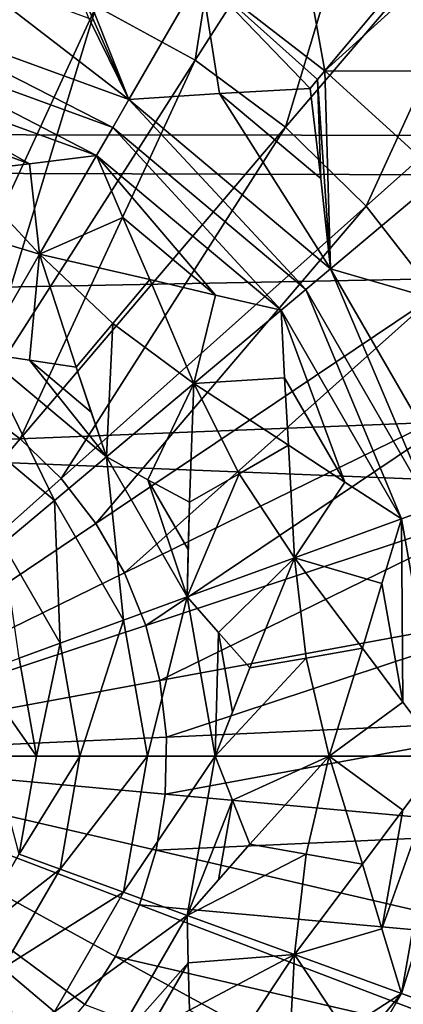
# Model space of a CAD drawing. Header units: millimetres. Extents: x -42.5 to 42.5, y -42.5 to 42.5.
# Tile 88 of 148: x 1.4 to 3.4, y -1.3 to 3.8. Entities that reach past the tile are written whole.
import ezdxf

# ---------------------------------------------------------------- set-up
doc = ezdxf.new("R2010")
doc.units = ezdxf.units.MM
doc.header["$LTSCALE"] = 127.314815
for name, color, linetype in [('136', 7, 'CONTINUOUS'), ('219', 7, 'CONTINUOUS'), ('317', 7, 'CONTINUOUS'), ('318', 7, 'CONTINUOUS'), ('319', 7, 'CONTINUOUS'), ('320', 7, 'CONTINUOUS'), ('321', 7, 'CONTINUOUS'), ('474', 7, 'CONTINUOUS'), ('475', 7, 'CONTINUOUS'), ('476', 7, 'CONTINUOUS'), ('477', 7, 'CONTINUOUS'), ('478', 7, 'CONTINUOUS'), ('479', 7, 'CONTINUOUS'), ('480', 7, 'CONTINUOUS'), ('481', 7, 'CONTINUOUS'), ('482', 7, 'CONTINUOUS'), ('483', 7, 'CONTINUOUS'), ('484', 7, 'CONTINUOUS'), ('485', 7, 'CONTINUOUS'), ('528', 7, 'CONTINUOUS'), ('529', 7, 'CONTINUOUS'), ('549', 7, 'CONTINUOUS'), ('550', 7, 'CONTINUOUS'), ('551', 7, 'CONTINUOUS'), ('552', 7, 'CONTINUOUS'), ('553', 7, 'CONTINUOUS'), ('561', 7, 'CONTINUOUS'), ('571', 7, 'CONTINUOUS'), ('6', 7, 'CONTINUOUS'), ('9', 7, 'CONTINUOUS')]:
    doc.layers.add(name, color=color, linetype=linetype)

msp = doc.modelspace()

# ---------------------------------------------------------------- linework, layer by layer
at = {"layer": '136', "linetype": 'Continuous'}
for points in [[(2.2911, 3.5813, 45.6703), (2.6205, 5.6759, 45.1417), (1.7821, 3.8599, 45.6703), (2.2911, 3.5813, 45.6703)], [(3.369, 5.2662, 45.1417), (2.6205, 5.6759, 45.1417), (2.2911, 3.5813, 45.6703), (3.369, 5.2662, 45.1417)], [(2.7574, 3.236, 45.6703), (3.369, 5.2662, 45.1417), (2.2911, 3.5813, 45.6703), (2.7574, 3.236, 45.6703)], [(4.0547, 4.7584, 45.1417), (3.369, 5.2662, 45.1417), (2.7574, 3.236, 45.6703), (4.0547, 4.7584, 45.1417)], [(3.1724, 2.8304, 45.6703), (4.0547, 4.7584, 45.1417), (2.7574, 3.236, 45.6703), (3.1724, 2.8304, 45.6703)], [(4.6648, 4.1619, 45.1417), (4.0547, 4.7584, 45.1417), (3.1724, 2.8304, 45.6703), (4.6648, 4.1619, 45.1417)], [(3.5282, 2.372, 45.6703), (4.6648, 4.1619, 45.1417), (3.1724, 2.8304, 45.6703), (3.5282, 2.372, 45.6703)], [(1.7821, 3.8599, 45.6703), (1.2399, 4.0667, 45.6703), (0.8996, 1.9484, 45.9923), (1.7821, 3.8599, 45.6703)], [(1.1565, 1.8078, 45.9923), (1.7821, 3.8599, 45.6703), (0.8996, 1.9484, 45.9923), (1.1565, 1.8078, 45.9923)], [(2.2911, 3.5813, 45.6703), (1.7821, 3.8599, 45.6703), (1.1565, 1.8078, 45.9923), (2.2911, 3.5813, 45.6703)], [(1.3919, 1.6334, 45.9923), (2.2911, 3.5813, 45.6703), (1.1565, 1.8078, 45.9923), (1.3919, 1.6334, 45.9923)], [(2.7574, 3.236, 45.6703), (2.2911, 3.5813, 45.6703), (1.3919, 1.6334, 45.9923), (2.7574, 3.236, 45.6703)], [(1.6013, 1.4287, 45.9923), (2.7574, 3.236, 45.6703), (1.3919, 1.6334, 45.9923), (1.6013, 1.4287, 45.9923)], [(3.1724, 2.8304, 45.6703), (2.7574, 3.236, 45.6703), (1.6013, 1.4287, 45.9923), (3.1724, 2.8304, 45.6703)], [(1.781, 1.1973, 45.9923), (3.1724, 2.8304, 45.6703), (1.6013, 1.4287, 45.9923), (1.781, 1.1973, 45.9923)], [(3.5282, 2.372, 45.6703), (3.1724, 2.8304, 45.6703), (1.781, 1.1973, 45.9923), (3.5282, 2.372, 45.6703)], [(1.9274, 0.9437, 45.9923), (3.5282, 2.372, 45.6703), (1.781, 1.1973, 45.9923), (1.9274, 0.9437, 45.9923)], [(3.8184, 1.8695, 45.6703), (3.5282, 2.372, 45.6703), (1.9274, 0.9437, 45.9923), (3.8184, 1.8695, 45.6703)], [(2.038, 0.6724, 45.9923), (3.8184, 1.8695, 45.6703), (1.9274, 0.9437, 45.9923), (2.038, 0.6724, 45.9923)], [(4.0374, 1.3322, 45.6703), (3.8184, 1.8695, 45.6703), (2.038, 0.6724, 45.9923), (4.0374, 1.3322, 45.6703)], [(1.3919, 1.6334, 45.9923), (1.1565, 1.8078, 45.9923), (0, 0, 46.1), (1.3919, 1.6334, 45.9923)], [(1.6013, 1.4287, 45.9923), (1.3919, 1.6334, 45.9923), (0, 0, 46.1), (1.6013, 1.4287, 45.9923)], [(1.781, 1.1973, 45.9923), (1.6013, 1.4287, 45.9923), (0, 0, 46.1), (1.781, 1.1973, 45.9923)], [(2.1105, 0.3887, 45.9923), (4.0374, 1.3322, 45.6703), (2.038, 0.6724, 45.9923), (2.1105, 0.3887, 45.9923)], [(4.1812, 0.77, 45.6703), (4.0374, 1.3322, 45.6703), (2.1105, 0.3887, 45.9923), (4.1812, 0.77, 45.6703)], [(1.9274, 0.9437, 45.9923), (1.781, 1.1973, 45.9923), (0, 0, 46.1), (1.9274, 0.9437, 45.9923)], [(2.038, 0.6724, 45.9923), (1.9274, 0.9437, 45.9923), (0, 0, 46.1), (2.038, 0.6724, 45.9923)], [(2.1438, 0.0977, 45.9923), (4.1812, 0.77, 45.6703), (2.1105, 0.3887, 45.9923), (2.1438, 0.0977, 45.9923)], [(4.2471, 0.1935, 45.6703), (4.1812, 0.77, 45.6703), (2.1438, 0.0977, 45.9923), (4.2471, 0.1935, 45.6703)], [(2.1105, 0.3887, 45.9923), (2.038, 0.6724, 45.9923), (0, 0, 46.1), (2.1105, 0.3887, 45.9923)], [(2.1438, 0.0977, 45.9923), (2.1105, 0.3887, 45.9923), (0, 0, 46.1), (2.1438, 0.0977, 45.9923)], [(2.1371, -0.1951, 45.9923), (4.2471, 0.1935, 45.6703), (2.1438, 0.0977, 45.9923), (2.1371, -0.1951, 45.9923)], [(4.2339, -0.3866, 45.6703), (4.2471, 0.1935, 45.6703), (2.1371, -0.1951, 45.9923), (4.2339, -0.3866, 45.6703)], [(2.1371, -0.1951, 45.9923), (2.1438, 0.0977, 45.9923), (0, 0, 46.1), (2.1371, -0.1951, 45.9923)], [(2.0907, -0.4843, 45.9923), (2.1371, -0.1951, 45.9923), (0, 0, 46.1), (2.0907, -0.4843, 45.9923)], [(2.0052, -0.7645, 45.9923), (2.0907, -0.4843, 45.9923), (0, 0, 46.1), (2.0052, -0.7645, 45.9923)], [(1.8825, -1.0304, 45.9923), (2.0052, -0.7645, 45.9923), (0, 0, 46.1), (1.8825, -1.0304, 45.9923)], [(1.7246, -1.2772, 45.9923), (1.8825, -1.0304, 45.9923), (0, 0, 46.1), (1.7246, -1.2772, 45.9923)], [(1.5346, -1.5001, 45.9923), (1.7246, -1.2772, 45.9923), (0, 0, 46.1), (1.5346, -1.5001, 45.9923)], [(1.3161, -1.6951, 45.9923), (1.5346, -1.5001, 45.9923), (0, 0, 46.1), (1.3161, -1.6951, 45.9923)], [(2.0907, -0.4843, 45.9923), (4.2339, -0.3866, 45.6703), (2.1371, -0.1951, 45.9923), (2.0907, -0.4843, 45.9923)], [(4.1418, -0.9595, 45.6703), (4.2339, -0.3866, 45.6703), (2.0907, -0.4843, 45.9923), (4.1418, -0.9595, 45.6703)], [(2.0052, -0.7645, 45.9923), (4.1418, -0.9595, 45.6703), (2.0907, -0.4843, 45.9923), (2.0052, -0.7645, 45.9923)], [(1.8825, -1.0304, 45.9923), (3.9726, -1.5146, 45.6703), (2.0052, -0.7645, 45.9923), (1.8825, -1.0304, 45.9923)], [(3.9726, -1.5146, 45.6703), (4.1418, -0.9595, 45.6703), (2.0052, -0.7645, 45.9923), (3.9726, -1.5146, 45.6703)], [(1.7246, -1.2772, 45.9923), (3.7293, -2.0414, 45.6703), (1.8825, -1.0304, 45.9923), (1.7246, -1.2772, 45.9923)], [(3.7293, -2.0414, 45.6703), (3.9726, -1.5146, 45.6703), (1.8825, -1.0304, 45.9923), (3.7293, -2.0414, 45.6703)]]:
    msp.add_3dface(points, dxfattribs=at)
at = {"layer": '219', "linetype": 'Continuous'}
msp.add_3dface([(1.568, -1.3157, 35.532), (0.8493, -1.4711, 35.5492), (1.3013, -1.0919, 35.5492), (1.568, -1.3157, 35.532)], dxfattribs=at)
at = {"layer": '317', "linetype": 'Continuous'}
for points in [[(1.0234, 1.7727, 35.532), (1.1976, 2.0743, 35.5176), (1.568, 1.3157, 35.532), (1.0234, 1.7727, 35.532)], [(1.568, 1.3157, 35.532), (1.1976, 2.0743, 35.5176), (1.8349, 1.5396, 35.5176), (1.568, 1.3157, 35.532)], [(1.8349, 1.5396, 35.5176), (1.1976, 2.0743, 35.5176), (1.4386, 2.0374, 35.5111), (1.8349, 1.5396, 35.5176)], [(1.7567, 1.7705, 35.5111), (1.8349, 1.5396, 35.5176), (1.4386, 2.0374, 35.5111), (1.7567, 1.7705, 35.5111)], [(1.6797, 2.0018, 35.506), (1.7567, 1.7705, 35.5111), (1.4386, 2.0374, 35.5111), (1.6797, 2.0018, 35.506)], [(1.3013, 1.0919, 35.5492), (1.0234, 1.7727, 35.532), (1.568, 1.3157, 35.532), (1.3013, 1.0919, 35.5492)]]:
    msp.add_3dface(points, dxfattribs=at)
at = {"layer": '318', "linetype": 'Continuous'}
for points in [[(1.568, 1.3157, 35.532), (1.8349, 1.5396, 35.5176), (1.9235, 0.7001, 35.532), (1.568, 1.3157, 35.532)], [(1.9235, 0.7001, 35.532), (1.8349, 1.5396, 35.5176), (2.2508, 0.8192, 35.5176), (1.9235, 0.7001, 35.532)], [(2.2508, 0.8192, 35.5176), (1.8349, 1.5396, 35.5176), (2.0487, 1.4225, 35.5111), (2.2508, 0.8192, 35.5176)], [(2.2563, 1.0629, 35.5111), (2.2508, 0.8192, 35.5176), (2.0487, 1.4225, 35.5111), (2.2563, 1.0629, 35.5111)], [(2.2631, 1.3066, 35.506), (2.2563, 1.0629, 35.5111), (2.0487, 1.4225, 35.5111), (2.2631, 1.3066, 35.506)], [(1.3013, 1.0919, 35.5492), (1.568, 1.3157, 35.532), (1.5962, 0.581, 35.5492), (1.3013, 1.0919, 35.5492)], [(1.5962, 0.581, 35.5492), (1.568, 1.3157, 35.532), (1.9235, 0.7001, 35.532), (1.5962, 0.581, 35.5492)], [(1.3855, 0.5041, 35.5618), (1.3013, 1.0919, 35.5492), (1.5962, 0.581, 35.5492), (1.3855, 0.5041, 35.5618)]]:
    msp.add_3dface(points, dxfattribs=at)
at = {"layer": '319', "linetype": 'Continuous'}
for points in [[(1.9235, 0.7001, 35.532), (2.2508, 0.8192, 35.5176), (2.0469, 0, 35.532), (1.9235, 0.7001, 35.532)], [(2.0469, 0, 35.532), (2.2508, 0.8192, 35.5176), (2.3952, 0, 35.5176), (2.0469, 0, 35.532)], [(2.3952, 0, 35.5176), (2.2508, 0.8192, 35.5176), (2.4117, 0.636, 35.5111), (2.3952, 0, 35.5176)], [(1.5962, 0.581, 35.5492), (1.9235, 0.7001, 35.532), (1.6987, 0, 35.5492), (1.5962, 0.581, 35.5492)], [(1.6987, 0, 35.5492), (1.9235, 0.7001, 35.532), (2.0469, 0, 35.532), (1.6987, 0, 35.5492)], [(2.4837, 0.2271, 35.5111), (2.3952, 0, 35.5176), (2.4117, 0.636, 35.5111), (2.4837, 0.2271, 35.5111)], [(2.5735, 0.4538, 35.506), (2.4837, 0.2271, 35.5111), (2.4117, 0.636, 35.5111), (2.5735, 0.4538, 35.506)], [(1.3855, 0.5041, 35.5618), (1.5962, 0.581, 35.5492), (1.4744, -0.0001, 35.5618), (1.3855, 0.5041, 35.5618)], [(1.4744, -0.0001, 35.5618), (1.5962, 0.581, 35.5492), (1.6987, 0, 35.5492), (1.4744, -0.0001, 35.5618)], [(1.1748, 0.4272, 35.5754), (1.3855, 0.5041, 35.5618), (1.4744, -0.0001, 35.5618), (1.1748, 0.4272, 35.5754)], [(1.2502, -0.0003, 35.5754), (1.1748, 0.4272, 35.5754), (1.4744, -0.0001, 35.5618), (1.2502, -0.0003, 35.5754)]]:
    msp.add_3dface(points, dxfattribs=at)
at = {"layer": '320', "linetype": 'Continuous'}
for points in [[(1.6987, 0, 35.5492), (2.0469, 0, 35.532), (1.5962, -0.581, 35.5492), (1.6987, 0, 35.5492)], [(1.5962, -0.581, 35.5492), (2.0469, 0, 35.532), (1.9235, -0.7001, 35.532), (1.5962, -0.581, 35.5492)], [(2.0469, 0, 35.532), (2.3952, 0, 35.5176), (1.9235, -0.7001, 35.532), (2.0469, 0, 35.532)], [(1.2502, -0.0003, 35.5754), (1.4744, -0.0001, 35.5618), (1.3854, -0.5044, 35.5618), (1.2502, -0.0003, 35.5754)], [(1.4744, -0.0001, 35.5618), (1.6987, 0, 35.5492), (1.3854, -0.5044, 35.5618), (1.4744, -0.0001, 35.5618)], [(1.3854, -0.5044, 35.5618), (1.6987, 0, 35.5492), (1.5962, -0.581, 35.5492), (1.3854, -0.5044, 35.5618)], [(1.9235, -0.7001, 35.532), (2.3952, 0, 35.5176), (2.2508, -0.8192, 35.5176), (1.9235, -0.7001, 35.532)], [(2.2508, -0.8192, 35.5176), (2.3952, 0, 35.5176), (2.4837, -0.2272, 35.5111), (2.2508, -0.8192, 35.5176)], [(2.4116, -0.6361, 35.5111), (2.2508, -0.8192, 35.5176), (2.4837, -0.2272, 35.5111), (2.4116, -0.6361, 35.5111)], [(2.5735, -0.4538, 35.506), (2.4116, -0.6361, 35.5111), (2.4837, -0.2272, 35.5111), (2.5735, -0.4538, 35.506)]]:
    msp.add_3dface(points, dxfattribs=at)
at = {"layer": '321', "linetype": 'Continuous'}
for points in [[(1.1293, -0.9478, 35.5618), (1.3854, -0.5044, 35.5618), (1.5962, -0.581, 35.5492), (1.1293, -0.9478, 35.5618)], [(1.3013, -1.0919, 35.5492), (1.1293, -0.9478, 35.5618), (1.5962, -0.581, 35.5492), (1.3013, -1.0919, 35.5492)], [(1.3013, -1.0919, 35.5492), (1.5962, -0.581, 35.5492), (1.9235, -0.7001, 35.532), (1.3013, -1.0919, 35.5492)], [(1.568, -1.3157, 35.532), (1.3013, -1.0919, 35.5492), (1.9235, -0.7001, 35.532), (1.568, -1.3157, 35.532)], [(1.568, -1.3157, 35.532), (1.9235, -0.7001, 35.532), (2.2508, -0.8192, 35.5176), (1.568, -1.3157, 35.532)], [(1.8349, -1.5396, 35.5176), (1.568, -1.3157, 35.532), (2.2508, -0.8192, 35.5176), (1.8349, -1.5396, 35.5176)], [(1.8349, -1.5396, 35.5176), (2.2508, -0.8192, 35.5176), (2.2563, -1.063, 35.5111), (1.8349, -1.5396, 35.5176)], [(2.0486, -1.4225, 35.5111), (1.8349, -1.5396, 35.5176), (2.2563, -1.063, 35.5111), (2.0486, -1.4225, 35.5111)], [(2.2631, -1.3066, 35.506), (2.0486, -1.4225, 35.5111), (2.2563, -1.063, 35.5111), (2.2631, -1.3066, 35.506)]]:
    msp.add_3dface(points, dxfattribs=at)
at = {"layer": '474', "linetype": 'Continuous'}
for points in [[(0.6776, 3.8427, 35.4105), (1.1044, 4.031, 35.3797), (1.951, 3.3792, 35.4105), (0.6776, 3.8427, 35.4105)], [(1.951, 3.3792, 35.4105), (1.1044, 4.031, 35.3797), (1.7451, 3.7977, 35.3797), (1.951, 3.3792, 35.4105)], [(0.6487, 3.6789, 35.4247), (0.6776, 3.8427, 35.4105), (1.8678, 3.2352, 35.4247), (0.6487, 3.6789, 35.4247)], [(1.8678, 3.2352, 35.4247), (0.6776, 3.8427, 35.4105), (1.951, 3.3792, 35.4105), (1.8678, 3.2352, 35.4247)], [(0.6198, 3.5152, 35.4398), (0.6487, 3.6789, 35.4247), (1.7847, 3.0912, 35.4398), (0.6198, 3.5152, 35.4398)], [(1.7847, 3.0912, 35.4398), (0.6487, 3.6789, 35.4247), (1.8678, 3.2352, 35.4247), (1.7847, 3.0912, 35.4398)], [(0.8566, 3.2611, 35.4519), (0.6198, 3.5152, 35.4398), (1.44, 3.0488, 35.4519), (0.8566, 3.2611, 35.4519)], [(1.44, 3.0488, 35.4519), (0.6198, 3.5152, 35.4398), (1.7847, 3.0912, 35.4398), (1.44, 3.0488, 35.4519)], [(1.0949, 3.0082, 35.4671), (0.8566, 3.2611, 35.4519), (1.44, 3.0488, 35.4519), (1.0949, 3.0082, 35.4671)]]:
    msp.add_3dface(points, dxfattribs=at)
at = {"layer": '475', "linetype": 'Continuous'}
for points in [[(1.44, 3.0488, 35.4519), (1.7847, 3.0912, 35.4398), (1.491, 2.5825, 35.4742), (1.44, 3.0488, 35.4519)], [(1.0949, 3.0082, 35.4671), (1.44, 3.0488, 35.4519), (1.491, 2.5825, 35.4742), (1.0949, 3.0082, 35.4671)], [(0.9943, 2.7318, 35.4854), (1.0949, 3.0082, 35.4671), (1.491, 2.5825, 35.4742), (0.9943, 2.7318, 35.4854)], [(1.1976, 2.0743, 35.5176), (0.9943, 2.7318, 35.4854), (1.491, 2.5825, 35.4742), (1.1976, 2.0743, 35.5176)]]:
    msp.add_3dface(points, dxfattribs=at)
at = {"layer": '476', "linetype": 'Continuous'}
for points in [[(1.491, 2.5825, 35.4742), (1.7847, 3.0912, 35.4398), (1.9203, 2.7714, 35.4519), (1.491, 2.5825, 35.4742)], [(2.0577, 2.4523, 35.4671), (1.491, 2.5825, 35.4742), (1.9203, 2.7714, 35.4519), (2.0577, 2.4523, 35.4671)], [(1.4386, 2.0374, 35.5111), (1.1976, 2.0743, 35.5176), (1.491, 2.5825, 35.4742), (1.4386, 2.0374, 35.5111)], [(1.6797, 2.0018, 35.506), (1.4386, 2.0374, 35.5111), (1.491, 2.5825, 35.4742), (1.6797, 2.0018, 35.506)], [(1.6797, 2.0018, 35.506), (1.491, 2.5825, 35.4742), (1.8687, 2.227, 35.4854), (1.6797, 2.0018, 35.506)], [(1.8687, 2.227, 35.4854), (1.491, 2.5825, 35.4742), (2.0577, 2.4523, 35.4671), (1.8687, 2.227, 35.4854)]]:
    msp.add_3dface(points, dxfattribs=at)
at = {"layer": '477', "linetype": 'Continuous'}
for points in [[(1.8687, 2.227, 35.4854), (2.0577, 2.4523, 35.4671), (2.2844, 1.9168, 35.4742), (1.8687, 2.227, 35.4854)], [(2.2844, 1.9168, 35.4742), (2.0577, 2.4523, 35.4671), (2.3959, 2.3724, 35.4519), (2.2844, 1.9168, 35.4742)], [(2.7344, 2.2944, 35.4398), (2.2844, 1.9168, 35.4742), (2.3959, 2.3724, 35.4519), (2.7344, 2.2944, 35.4398)], [(1.8349, 1.5396, 35.5176), (1.6797, 2.0018, 35.506), (1.8687, 2.227, 35.4854), (1.8349, 1.5396, 35.5176)], [(1.8349, 1.5396, 35.5176), (1.8687, 2.227, 35.4854), (2.2844, 1.9168, 35.4742), (1.8349, 1.5396, 35.5176)], [(1.8349, 1.5396, 35.5176), (1.7567, 1.7705, 35.5111), (1.6797, 2.0018, 35.506), (1.8349, 1.5396, 35.5176)]]:
    msp.add_3dface(points, dxfattribs=at)
at = {"layer": '478', "linetype": 'Continuous'}
for points in [[(2.2844, 1.9168, 35.4742), (2.7344, 2.2944, 35.4398), (2.7524, 1.9475, 35.4519), (2.2844, 1.9168, 35.4742)], [(2.7723, 1.6006, 35.4671), (2.2844, 1.9168, 35.4742), (2.7524, 1.9475, 35.4519), (2.7723, 1.6006, 35.4671)], [(2.0487, 1.4225, 35.5111), (1.8349, 1.5396, 35.5176), (2.2844, 1.9168, 35.4742), (2.0487, 1.4225, 35.5111)], [(2.2631, 1.3066, 35.506), (2.0487, 1.4225, 35.5111), (2.2844, 1.9168, 35.4742), (2.2631, 1.3066, 35.506)], [(2.2631, 1.3066, 35.506), (2.2844, 1.9168, 35.4742), (2.5176, 1.4536, 35.4854), (2.2631, 1.3066, 35.506)], [(2.5176, 1.4536, 35.4854), (2.2844, 1.9168, 35.4742), (2.7723, 1.6006, 35.4671), (2.5176, 1.4536, 35.4854)]]:
    msp.add_3dface(points, dxfattribs=at)
at = {"layer": '479', "linetype": 'Continuous'}
for points in [[(2.5176, 1.4536, 35.4854), (2.7723, 1.6006, 35.4671), (2.8022, 1.0199, 35.4742), (2.5176, 1.4536, 35.4854)], [(2.8022, 1.0199, 35.4742), (2.7723, 1.6006, 35.4671), (3.0629, 1.4099, 35.4519), (2.8022, 1.0199, 35.4742)], [(2.2508, 0.8192, 35.5176), (2.5176, 1.4536, 35.4854), (2.8022, 1.0199, 35.4742), (2.2508, 0.8192, 35.5176)], [(2.2508, 0.8192, 35.5176), (2.2631, 1.3066, 35.506), (2.5176, 1.4536, 35.4854), (2.2508, 0.8192, 35.5176)], [(3.3542, 1.2208, 35.4398), (2.8022, 1.0199, 35.4742), (3.0629, 1.4099, 35.4519), (3.3542, 1.2208, 35.4398)], [(2.2508, 0.8192, 35.5176), (2.2563, 1.0629, 35.5111), (2.2631, 1.3066, 35.506), (2.2508, 0.8192, 35.5176)]]:
    msp.add_3dface(points, dxfattribs=at)
at = {"layer": '480', "linetype": 'Continuous'}
for points in [[(2.8022, 1.0199, 35.4742), (3.3542, 1.2208, 35.4398), (3.2525, 0.8887, 35.4519), (2.8022, 1.0199, 35.4742)], [(2.4117, 0.636, 35.5111), (2.2508, 0.8192, 35.5176), (2.8022, 1.0199, 35.4742), (2.4117, 0.636, 35.5111)], [(2.5735, 0.4538, 35.506), (2.4117, 0.636, 35.5111), (2.8022, 1.0199, 35.4742), (2.5735, 0.4538, 35.506)], [(2.5735, 0.4538, 35.506), (2.8022, 1.0199, 35.4742), (2.8629, 0.5048, 35.4854), (2.5735, 0.4538, 35.506)], [(3.1526, 0.5559, 35.4671), (2.8022, 1.0199, 35.4742), (3.2525, 0.8887, 35.4519), (3.1526, 0.5559, 35.4671)], [(2.8629, 0.5048, 35.4854), (2.8022, 1.0199, 35.4742), (3.1526, 0.5559, 35.4671), (2.8629, 0.5048, 35.4854)]]:
    msp.add_3dface(points, dxfattribs=at)
at = {"layer": '481', "linetype": 'Continuous'}
for points in [[(2.8629, 0.5048, 35.4854), (3.1526, 0.5559, 35.4671), (2.982, 0, 35.4742), (2.8629, 0.5048, 35.4854)], [(2.982, 0, 35.4742), (3.1526, 0.5559, 35.4671), (3.3603, 0.2773, 35.4519), (2.982, 0, 35.4742)], [(2.3952, 0, 35.5176), (2.8629, 0.5048, 35.4854), (2.982, 0, 35.4742), (2.3952, 0, 35.5176)], [(2.3952, 0, 35.5176), (2.5735, 0.4538, 35.506), (2.8629, 0.5048, 35.4854), (2.3952, 0, 35.5176)], [(2.3952, 0, 35.5176), (2.4837, 0.2271, 35.5111), (2.5735, 0.4538, 35.506), (2.3952, 0, 35.5176)], [(3.5694, 0, 35.4398), (2.982, 0, 35.4742), (3.3603, 0.2773, 35.4519), (3.5694, 0, 35.4398)]]:
    msp.add_3dface(points, dxfattribs=at)
at = {"layer": '482', "linetype": 'Continuous'}
for points in [[(2.4837, -0.2272, 35.5111), (2.3952, 0, 35.5176), (2.982, 0, 35.4742), (2.4837, -0.2272, 35.5111)], [(2.5735, -0.4538, 35.506), (2.4837, -0.2272, 35.5111), (2.982, 0, 35.4742), (2.5735, -0.4538, 35.506)], [(2.5735, -0.4538, 35.506), (2.982, 0, 35.4742), (2.8629, -0.5048, 35.4854), (2.5735, -0.4538, 35.506)], [(2.8629, -0.5048, 35.4854), (2.982, 0, 35.4742), (3.1526, -0.5559, 35.4671), (2.8629, -0.5048, 35.4854)], [(2.982, 0, 35.4742), (3.5694, 0, 35.4398), (3.3603, -0.2773, 35.4519), (2.982, 0, 35.4742)], [(3.1526, -0.5559, 35.4671), (2.982, 0, 35.4742), (3.3603, -0.2773, 35.4519), (3.1526, -0.5559, 35.4671)]]:
    msp.add_3dface(points, dxfattribs=at)
at = {"layer": '483', "linetype": 'Continuous'}
for points in [[(2.2508, -0.8192, 35.5176), (2.5735, -0.4538, 35.506), (2.8629, -0.5048, 35.4854), (2.2508, -0.8192, 35.5176)], [(2.2508, -0.8192, 35.5176), (2.4116, -0.6361, 35.5111), (2.5735, -0.4538, 35.506), (2.2508, -0.8192, 35.5176)], [(2.2508, -0.8192, 35.5176), (2.8629, -0.5048, 35.4854), (2.8022, -1.0199, 35.4742), (2.2508, -0.8192, 35.5176)], [(2.8629, -0.5048, 35.4854), (3.1526, -0.5559, 35.4671), (2.8022, -1.0199, 35.4742), (2.8629, -0.5048, 35.4854)], [(2.8022, -1.0199, 35.4742), (3.1526, -0.5559, 35.4671), (3.2525, -0.8887, 35.4519), (2.8022, -1.0199, 35.4742)], [(3.3542, -1.2208, 35.4398), (2.8022, -1.0199, 35.4742), (3.2525, -0.8887, 35.4519), (3.3542, -1.2208, 35.4398)]]:
    msp.add_3dface(points, dxfattribs=at)
at = {"layer": '484', "linetype": 'Continuous'}
for points in [[(2.2563, -1.063, 35.5111), (2.2508, -0.8192, 35.5176), (2.8022, -1.0199, 35.4742), (2.2563, -1.063, 35.5111)], [(2.2631, -1.3066, 35.506), (2.2563, -1.063, 35.5111), (2.8022, -1.0199, 35.4742), (2.2631, -1.3066, 35.506)], [(2.5176, -1.4536, 35.4854), (2.2631, -1.3066, 35.506), (2.8022, -1.0199, 35.4742), (2.5176, -1.4536, 35.4854)], [(2.7723, -1.6006, 35.4671), (2.5176, -1.4536, 35.4854), (2.8022, -1.0199, 35.4742), (2.7723, -1.6006, 35.4671)], [(2.7723, -1.6006, 35.4671), (2.8022, -1.0199, 35.4742), (3.0628, -1.4099, 35.4519), (2.7723, -1.6006, 35.4671)], [(2.8022, -1.0199, 35.4742), (3.3542, -1.2208, 35.4398), (3.0628, -1.4099, 35.4519), (2.8022, -1.0199, 35.4742)]]:
    msp.add_3dface(points, dxfattribs=at)
at = {"layer": '485', "linetype": 'Continuous'}
for points in [[(2.7344, -2.2944, 35.4398), (2.7524, -1.9476, 35.4519), (3.3542, -1.2208, 35.4398), (2.7344, -2.2944, 35.4398)], [(2.7344, -2.2944, 35.4398), (3.3542, -1.2208, 35.4398), (3.5104, -1.2777, 35.4247), (2.7344, -2.2944, 35.4398)], [(3.3542, -1.2208, 35.4398), (2.7524, -1.9476, 35.4519), (3.0628, -1.4099, 35.4519), (3.3542, -1.2208, 35.4398)]]:
    msp.add_3dface(points, dxfattribs=at)
at = {"layer": '528', "linetype": 'Continuous'}
for points in [[(3.3603, -0.2773, 35.4519), (3.5694, 0, 35.4398), (3.2525, -0.8887, 35.4519), (3.3603, -0.2773, 35.4519)], [(3.5694, 0, 35.4398), (3.3542, -1.2208, 35.4398), (3.2525, -0.8887, 35.4519), (3.5694, 0, 35.4398)], [(3.3542, -1.2208, 35.4398), (3.5694, 0, 35.4398), (3.7357, 0, 35.4247), (3.3542, -1.2208, 35.4398)], [(3.5104, -1.2777, 35.4247), (3.3542, -1.2208, 35.4398), (3.7357, 0, 35.4247), (3.5104, -1.2777, 35.4247)], [(3.1526, -0.5559, 35.4671), (3.3603, -0.2773, 35.4519), (3.2525, -0.8887, 35.4519), (3.1526, -0.5559, 35.4671)]]:
    msp.add_3dface(points, dxfattribs=at)
at = {"layer": '529', "linetype": 'Continuous'}
for points in [[(3.5694, 0, 35.4398), (3.3542, 1.2208, 35.4398), (3.5104, 1.2777, 35.4247), (3.5694, 0, 35.4398)], [(3.2525, 0.8887, 35.4519), (3.3542, 1.2208, 35.4398), (3.3603, 0.2773, 35.4519), (3.2525, 0.8887, 35.4519)], [(3.3542, 1.2208, 35.4398), (3.5694, 0, 35.4398), (3.3603, 0.2773, 35.4519), (3.3542, 1.2208, 35.4398)], [(3.1526, 0.5559, 35.4671), (3.2525, 0.8887, 35.4519), (3.3603, 0.2773, 35.4519), (3.1526, 0.5559, 35.4671)]]:
    msp.add_3dface(points, dxfattribs=at)
at = {"layer": '549', "linetype": 'Continuous'}
msp.add_3dface([(3.4371, 2.378, 35.3797), (2.9891, 2.5081, 35.4105), (3.5564, 2.9842, 35.3225), (3.4371, 2.378, 35.3797)], dxfattribs=at)
at = {"layer": '550', "linetype": 'Continuous'}
for points in [[(2.9891, 2.5081, 35.4105), (3.5104, 1.2777, 35.4247), (2.8617, 2.4012, 35.4247), (2.9891, 2.5081, 35.4105)], [(3.6666, 1.3346, 35.4105), (2.9891, 2.5081, 35.4105), (3.4371, 2.378, 35.3797), (3.6666, 1.3346, 35.4105)], [(3.6666, 1.3346, 35.4105), (3.5104, 1.2777, 35.4247), (2.9891, 2.5081, 35.4105), (3.6666, 1.3346, 35.4105)], [(3.3542, 1.2208, 35.4398), (2.7344, 2.2944, 35.4398), (2.8617, 2.4012, 35.4247), (3.3542, 1.2208, 35.4398)], [(3.5104, 1.2777, 35.4247), (3.3542, 1.2208, 35.4398), (2.8617, 2.4012, 35.4247), (3.5104, 1.2777, 35.4247)], [(2.7524, 1.9475, 35.4519), (2.7344, 2.2944, 35.4398), (3.0629, 1.4099, 35.4519), (2.7524, 1.9475, 35.4519)], [(2.7344, 2.2944, 35.4398), (3.3542, 1.2208, 35.4398), (3.0629, 1.4099, 35.4519), (2.7344, 2.2944, 35.4398)], [(2.7723, 1.6006, 35.4671), (2.7524, 1.9475, 35.4519), (3.0629, 1.4099, 35.4519), (2.7723, 1.6006, 35.4671)]]:
    msp.add_3dface(points, dxfattribs=at)
at = {"layer": '551', "linetype": 'Continuous'}
for points in [[(2.9891, 2.5081, 35.4105), (1.951, 3.3792, 35.4105), (2.4165, 3.4101, 35.3797), (2.9891, 2.5081, 35.4105)], [(2.8836, 3.4365, 35.3551), (2.9387, 2.9718, 35.3797), (2.4165, 3.4101, 35.3797), (2.8836, 3.4365, 35.3551)], [(2.9387, 2.9718, 35.3797), (2.9891, 2.5081, 35.4105), (2.4165, 3.4101, 35.3797), (2.9387, 2.9718, 35.3797)], [(1.8678, 3.2352, 35.4247), (1.951, 3.3792, 35.4105), (2.8617, 2.4012, 35.4247), (1.8678, 3.2352, 35.4247)], [(1.951, 3.3792, 35.4105), (2.9891, 2.5081, 35.4105), (2.8617, 2.4012, 35.4247), (1.951, 3.3792, 35.4105)], [(1.7847, 3.0912, 35.4398), (1.8678, 3.2352, 35.4247), (2.7344, 2.2944, 35.4398), (1.7847, 3.0912, 35.4398)], [(2.7344, 2.2944, 35.4398), (1.8678, 3.2352, 35.4247), (2.8617, 2.4012, 35.4247), (2.7344, 2.2944, 35.4398)], [(1.9203, 2.7714, 35.4519), (1.7847, 3.0912, 35.4398), (2.3959, 2.3724, 35.4519), (1.9203, 2.7714, 35.4519)], [(1.7847, 3.0912, 35.4398), (2.7344, 2.2944, 35.4398), (2.3959, 2.3724, 35.4519), (1.7847, 3.0912, 35.4398)], [(2.0577, 2.4523, 35.4671), (1.9203, 2.7714, 35.4519), (2.3959, 2.3724, 35.4519), (2.0577, 2.4523, 35.4671)]]:
    msp.add_3dface(points, dxfattribs=at)
at = {"layer": '552', "linetype": 'Continuous'}
for points in [[(2.8595, 4.0772, 35.2922), (2.9594, 3.5269, 35.3424), (2.3213, 4.0206, 35.3225), (2.8595, 4.0772, 35.2922)], [(2.4165, 3.4101, 35.3797), (1.951, 3.3792, 35.4105), (2.3213, 4.0206, 35.3225), (2.4165, 3.4101, 35.3797)], [(2.8836, 3.4365, 35.3551), (2.4165, 3.4101, 35.3797), (2.3213, 4.0206, 35.3225), (2.8836, 3.4365, 35.3551)], [(2.9215, 3.4817, 35.3487), (2.8836, 3.4365, 35.3551), (2.3213, 4.0206, 35.3225), (2.9215, 3.4817, 35.3487)], [(2.9594, 3.5269, 35.3424), (2.9215, 3.4817, 35.3487), (2.3213, 4.0206, 35.3225), (2.9594, 3.5269, 35.3424)]]:
    msp.add_3dface(points, dxfattribs=at)
at = {"layer": '553', "linetype": 'Continuous'}
for points in [[(2.9891, 2.5081, 35.4105), (2.9215, 3.4817, 35.3487), (2.9594, 3.5269, 35.3424), (2.9891, 2.5081, 35.4105)], [(3.5564, 2.9842, 35.3225), (2.9891, 2.5081, 35.4105), (2.9594, 3.5269, 35.3424), (3.5564, 2.9842, 35.3225)], [(3.5564, 2.9842, 35.3225), (2.9594, 3.5269, 35.3424), (3.5189, 3.5241, 35.2922), (3.5564, 2.9842, 35.3225)], [(2.9387, 2.9718, 35.3797), (2.8836, 3.4365, 35.3551), (2.9215, 3.4817, 35.3487), (2.9387, 2.9718, 35.3797)], [(2.9891, 2.5081, 35.4105), (2.9387, 2.9718, 35.3797), (2.9215, 3.4817, 35.3487), (2.9891, 2.5081, 35.4105)]]:
    msp.add_3dface(points, dxfattribs=at)
at = {"layer": '561', "linetype": 'Continuous'}
for points in [[(2.9594, 3.5269, 35.3424), (2.8595, 4.0772, 35.2922), (3.9995, 4.7664, 35.1339), (2.9594, 3.5269, 35.3424)], [(4.1697, 4.6236, 35.1345), (2.9594, 3.5269, 35.3424), (3.9995, 4.7664, 35.1339), (4.1697, 4.6236, 35.1345)], [(3.5189, 3.5241, 35.2922), (2.9594, 3.5269, 35.3424), (4.1697, 4.6236, 35.1345), (3.5189, 3.5241, 35.2922)]]:
    msp.add_3dface(points, dxfattribs=at)
at = {"layer": '571', "linetype": 'Continuous'}
for points in [[(1.5545, 4.2709, 35.3487), (1.5747, 4.3264, 35.3424), (1.951, 3.3792, 35.4105), (1.5545, 4.2709, 35.3487)], [(1.951, 3.3792, 35.4105), (1.5747, 4.3264, 35.3424), (2.3213, 4.0206, 35.3225), (1.951, 3.3792, 35.4105)], [(1.5545, 4.2709, 35.3487), (1.951, 3.3792, 35.4105), (1.7451, 3.7977, 35.3797), (1.5545, 4.2709, 35.3487)]]:
    msp.add_3dface(points, dxfattribs=at)
at = {"layer": '6', "linetype": 'Continuous'}
for points in [[(-39.6673, 3.2469, 24.8), (39.6751, 3.1513, 24.8), (39.3012, 6.2815, 24.8), (-39.6673, 3.2469, 24.8)], [(-39.5017, 4.8635, 24.8), (-39.6673, 3.2469, 24.8), (39.3012, 6.2815, 24.8), (-39.5017, 4.8635, 24.8)], [(-39.6673, 3.2469, 24.8), (-39.7668, 1.6247, 24.8), (39.6751, 3.1513, 24.8), (-39.6673, 3.2469, 24.8)], [(-39.8, 0, 24.8), (39.8, 0, 24.8), (39.6751, 3.1513, 24.8), (-39.8, 0, 24.8)], [(-39.7668, 1.6247, 24.8), (-39.8, 0, 24.8), (39.6751, 3.1513, 24.8), (-39.7668, 1.6247, 24.8)], [(39.8, 0, 24.8), (-39.8, 0, 24.8), (-39.6751, -3.1513, 24.8), (39.8, 0, 24.8)], [(39.7668, -1.6247, 24.8), (39.8, 0, 24.8), (-39.6751, -3.1513, 24.8), (39.7668, -1.6247, 24.8)]]:
    msp.add_3dface(points, dxfattribs=at)
at = {"layer": '9', "linetype": 'Continuous'}
for points in [[(-38.8749, 3.1216, 20.4), (-38.5005, 6.222, 20.4), (38.5738, 5.7499, 20.4), (-38.8749, 3.1216, 20.4)], [(38.8933, 2.883, 20.4), (-38.8749, 3.1216, 20.4), (38.5738, 5.7499, 20.4), (38.8933, 2.883, 20.4)], [(-39, 0, 20.4), (-38.8749, 3.1216, 20.4), (39, 0, 20.4), (-39, 0, 20.4)], [(39, 0, 20.4), (-38.8749, 3.1216, 20.4), (38.8933, 2.883, 20.4), (39, 0, 20.4)], [(-38.8933, -2.883, 20.4), (-39, 0, 20.4), (38.8749, -3.1216, 20.4), (-38.8933, -2.883, 20.4)], [(38.8749, -3.1216, 20.4), (-39, 0, 20.4), (39, 0, 20.4), (38.8749, -3.1216, 20.4)]]:
    msp.add_3dface(points, dxfattribs=at)

doc.saveas('drawing.dxf')
